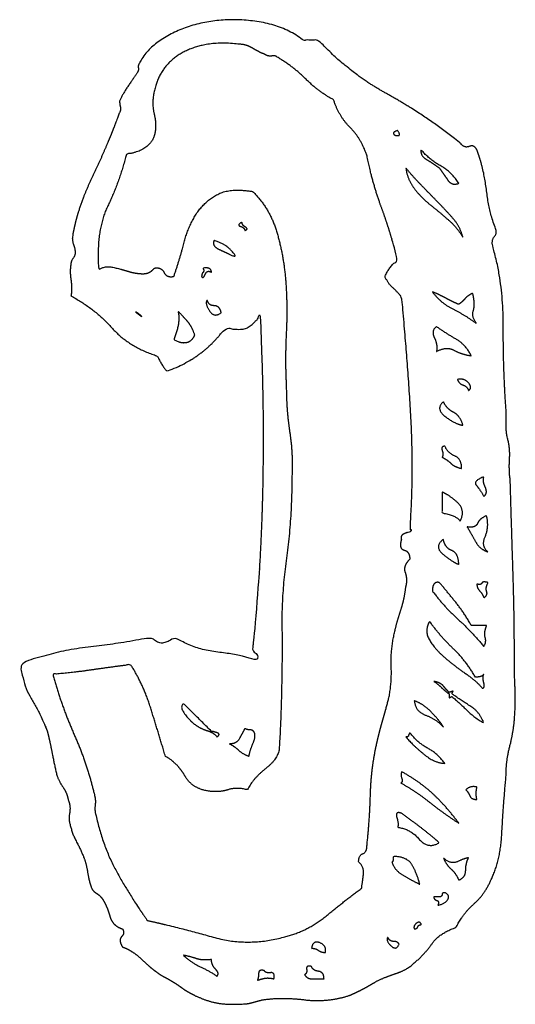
# Model space of a CAD drawing. Header units: millimetres. Extents: x 0 to 600, y 0 to 400.
# Tile 9 of 31: x 117.4 to 120.72, y 127.48 to 134.08. Entities that reach past the tile are written whole.
import ezdxf

# ---------------------------------------------------------------- set-up
doc = ezdxf.new("R2010")
doc.units = ezdxf.units.MM
doc.header["$MEASUREMENT"] = 0
doc.layers.add('EngraveText', color=5, linetype='Continuous')

msp = doc.modelspace()

# ---------------------------------------------------------------- linework, layer by layer
at = {"layer": 'EngraveText'}
for points, knots in [([(117.7413, 132.2304), (117.7509, 132.2768), (117.7415, 132.3374), (117.7321, 132.3979), (117.7413, 132.4447), (117.7413, 132.4636), (117.7553, 132.4821), (117.7693, 132.5007), (117.7693, 132.5195), (117.7693, 132.5471), (117.7601, 132.5705), (117.7509, 132.5939), (117.7509, 132.6219), (117.7789, 132.8082), (117.8861, 133.0319), (117.9932, 133.2556), (118.0676, 133.4607), (118.0772, 133.4795), (118.0724, 133.4981), (118.0676, 133.5167), (118.0676, 133.5355), (118.0864, 133.5818), (118.1284, 133.6424), (118.1704, 133.703), (118.1887, 133.731), (118.1984, 133.7498), (118.1935, 133.759), (118.1887, 133.7682), (118.1984, 133.787), (118.2543, 133.8989), (118.3895, 133.9735), (118.5246, 134.0481), (118.6829, 134.0712), (118.8413, 134.0944), (119.009, 134.0664), (119.1767, 134.0384), (119.2983, 133.9453), (119.3494, 133.9453), (119.4006, 133.9453), (119.5965, 133.731), (119.8574, 133.5864), (120.1183, 133.4419), (120.3514, 133.2556), (120.3794, 133.2184), (120.412, 133.2324), (120.4446, 133.2464), (120.4634, 133.2092), (120.5097, 133.0881), (120.5283, 132.9341), (120.5469, 132.7802), (120.5937, 132.6687), (120.5937, 132.6407), (120.5797, 132.6267), (120.5657, 132.6127), (120.5657, 132.5751), (120.6401, 132.3328), (120.6401, 132.0299), (120.6401, 131.7271), (120.6589, 131.466), (120.6589, 131.4196), (120.6589, 131.3682), (120.6589, 131.3168), (120.668, 131.2797), (120.6869, 131.2145), (120.6823, 131.1399), (120.6777, 131.0654), (120.6869, 130.9906), (120.696, 130.6831), (120.7054, 130.3894), (120.7148, 130.0958), (120.7148, 129.8255), (120.7148, 129.686), (120.7194, 129.5974), (120.724, 129.5088), (120.7148, 129.3877), (120.7057, 129.2945), (120.6823, 129.206), (120.6589, 129.1174), (120.6589, 129.0146), (120.6401, 128.8095), (120.6309, 128.6326), (120.6217, 128.4557), (120.5657, 128.3341), (120.5189, 128.2226), (120.4443, 128.1572), (120.3698, 128.0918), (120.3234, 127.9987), (120.2115, 127.9615), (120.1603, 127.8869), (120.1091, 127.8124), (120.016, 127.7376), (119.9784, 127.71), (119.9226, 127.6912), (119.8668, 127.6724), (119.8012, 127.6444), (119.7549, 127.6164), (119.7035, 127.5887), (119.6521, 127.5609), (119.6057, 127.5421), (119.4566, 127.4953), (119.3075, 127.5141), (119.1583, 127.5329), (119.0276, 127.5141), (118.9904, 127.5049), (118.9578, 127.4955), (118.9252, 127.4861), (118.8972, 127.4861), (118.7573, 127.4769), (118.6689, 127.5049), (118.5806, 127.5329), (118.5058, 127.5793), (118.4686, 127.6073), (118.4312, 127.6307), (118.3938, 127.654), (118.3567, 127.6724), (118.2823, 127.7192), (118.2215, 127.7798), (118.1607, 127.8404), (118.0864, 127.8683), (118.0584, 127.9147), (118.0818, 127.9381), (118.1052, 127.9615), (118.0864, 127.9895), (118.0212, 128.0083), (118.0026, 128.0735), (117.9841, 128.1386), (117.9561, 128.185), (117.9373, 128.213), (117.9139, 128.227), (117.8905, 128.241), (117.8813, 128.2598), (117.8625, 128.3066), (117.8533, 128.3671), (117.8441, 128.4277), (117.8253, 128.4741), (117.8069, 128.5209), (117.7789, 128.572), (117.7509, 128.6232), (117.7413, 128.67), (117.723, 128.7164), (117.7321, 128.7629), (117.7413, 128.8095), (117.723, 128.8563), (117.7133, 128.9027), (117.6902, 128.9355), (117.667, 128.9683), (117.6482, 129.0146), (117.6298, 129.0894), (117.6158, 129.164), (117.6018, 129.2386), (117.583, 129.3129), (117.5366, 129.4341), (117.4761, 129.532), (117.4155, 129.63), (117.4059, 129.7603), (117.5922, 129.8443), (117.8207, 129.8723), (118.0492, 129.9003), (118.2727, 129.9374), (118.3379, 129.9003), (118.3567, 129.9049), (118.3755, 129.9094), (118.4498, 129.9374), (118.5618, 129.8631), (118.7249, 129.8443), (118.888, 129.8255), (118.9904, 129.7883), (119, 129.8255), (118.9766, 129.8395), (118.9532, 129.8535), (118.9624, 129.8911), (119.0184, 130.4316), (119.0278, 130.9954), (119.0372, 131.5591), (119.0092, 132.1001), (118.9624, 132.0345), (118.9204, 132.0159), (118.8784, 131.9973), (118.7761, 132.0161), (118.627, 131.811), (118.3847, 131.7271), (118.3567, 131.7551), (118.3195, 131.8294), (118.1332, 131.8854), (118.0166, 132.0159), (117.9001, 132.1465), (117.7413, 132.2304)], [-93, -93, -93, -92, -92, -91, -91, -90, -90, -89, -89, -88, -88, -87, -87, -86, -86, -85, -85, -84, -84, -83, -83, -82, -82, -81, -81, -80, -80, -79, -79, -78, -78, -77, -77, -76, -76, -75, -75, -74, -74, -73, -73, -72, -72, -71, -71, -70, -70, -69, -69, -68, -68, -67, -67, -66, -66, -65, -65, -64, -64, -63, -63, -62, -62, -61, -61, -60, -60, -59, -59, -58, -58, -57, -57, -56, -56, -55, -55, -54, -54, -53, -53, -52, -52, -51, -51, -50, -50, -49, -49, -48, -48, -47, -47, -46, -46, -45, -45, -44, -44, -43, -43, -42, -42, -41, -41, -40, -40, -39, -39, -38, -38, -37, -37, -36, -36, -35, -35, -34, -34, -33, -33, -32, -32, -31, -31, -30, -30, -29, -29, -28, -28, -27, -27, -26, -26, -25, -25, -24, -24, -23, -23, -22, -22, -21, -21, -20, -20, -19, -19, -18, -18, -17, -17, -16, -16, -15, -15, -14, -14, -13, -13, -12, -12, -11, -11, -10, -10, -9, -9, -8, -8, -7, -7, -6, -6, -5, -5, -4, -4, -3, -3, -2, -2, -1, -1, 0, 0, 0]), ([(118.2998, 133.3024), (118.3186, 133.3675), (118.3, 133.4467), (118.2814, 133.5259), (118.2998, 133.6007), (118.337, 133.7778), (118.4909, 133.8615), (118.6449, 133.9453), (118.8684, 133.9173), (118.9152, 133.9173), (118.9617, 133.8893), (119.0083, 133.8613), (119.0363, 133.8521), (119.0643, 133.8338), (119.0875, 133.8384), (119.1107, 133.8429), (119.1203, 133.8338), (119.2318, 133.7682), (119.3158, 133.6844), (119.3997, 133.6007), (119.5021, 133.5447), (119.5397, 133.4327), (119.6143, 133.3581), (119.6888, 133.2836), (119.726, 133.1716), (119.7632, 132.9853), (119.8238, 132.8222), (119.8843, 132.659), (119.9311, 132.4727), (119.8751, 132.4259), (119.8471, 132.3608), (119.866, 132.3144), (119.8985, 132.2864), (119.9311, 132.2584), (119.9591, 132.2213), (119.9963, 131.839), (120.0195, 131.4428), (120.0426, 131.0465), (120.0151, 130.6739), (120.0426, 130.6551), (119.9963, 130.6459), (119.9499, 130.6368), (119.9591, 130.5991), (119.9407, 130.534), (119.9779, 130.5246), (120.0151, 130.5152), (120.0151, 130.4688), (119.9683, 130.422), (119.9847, 130.3754), (120.0011, 130.3289), (119.9871, 130.2825), (119.9779, 130.1985), (119.9497, 130.1146), (119.9215, 130.0306), (119.9031, 129.9374), (119.8843, 129.8351), (119.8889, 129.7417), (119.8935, 129.6484), (119.8751, 129.546), (119.8563, 129.4717), (119.8332, 129.3923), (119.81, 129.3129), (119.7912, 129.2289), (119.754, 129.0614), (119.7494, 128.8889), (119.7448, 128.7164), (119.726, 128.5489), (119.726, 128.5021), (119.698, 128.4927), (119.67, 128.4833), (119.67, 128.4369), (119.7072, 128.4089), (119.7026, 128.3577), (119.698, 128.3066), (119.6888, 128.2598), (119.5861, 128.185), (119.4555, 128.0778), (119.325, 127.9707), (119.1666, 127.9335), (118.9243, 127.8683), (118.6961, 127.9335), (118.4678, 127.9987), (118.2535, 128.0455), (118.1415, 128.2038), (118.0483, 128.3715), (117.9552, 128.5392), (117.9084, 128.7535), (117.8992, 128.7815), (117.9038, 128.8189), (117.9084, 128.8563), (117.8992, 128.8843), (117.8524, 129.0894), (117.7638, 129.2897), (117.6753, 129.49), (117.6193, 129.6951), (117.7404, 129.7043), (117.871, 129.7231), (118.0015, 129.7419), (118.1415, 129.7603), (118.2255, 129.63), (118.2766, 129.4669), (118.3278, 129.3037), (118.3746, 129.1454), (118.4581, 129.0986), (118.5049, 129.0146), (118.5517, 128.9307), (118.6633, 128.9123), (118.738, 128.9027), (118.794, 128.9215), (118.85, 128.9403), (118.9243, 128.9215), (118.9615, 128.9963), (119.0501, 129.066), (119.1386, 129.1358), (119.1386, 129.2106), (119.1483, 129.3689), (119.1529, 129.56), (119.1575, 129.7511), (119.1575, 129.9466), (119.1483, 130.1985), (119.1854, 130.4642), (119.2226, 130.7299), (119.2226, 131.0094), (119.2318, 131.1677), (119.2086, 131.3168), (119.1854, 131.466), (119.1854, 131.6247), (119.1758, 131.8018), (119.1852, 131.9836), (119.1946, 132.1653), (119.1806, 132.3376), (119.1666, 132.5099), (119.1201, 132.6639), (119.0735, 132.8178), (118.9615, 132.9293), (118.8124, 132.9573), (118.7238, 132.9107), (118.6353, 132.8642), (118.5795, 132.7756), (118.5237, 132.687), (118.4957, 132.5753), (118.4678, 132.4636), (118.4306, 132.3608), (118.3838, 132.3516), (118.3652, 132.3888), (118.3466, 132.4259), (118.2998, 132.4168), (118.2718, 132.3796), (118.2252, 132.3796), (118.1787, 132.3796), (118.1321, 132.3936), (118.0855, 132.4076), (118.0295, 132.4216), (117.9736, 132.4356), (117.9272, 132.4076), (117.9084, 132.6687), (117.9876, 132.8316), (118.0667, 132.9945), (118.1135, 133.1812), (118.2626, 133.1996), (118.2998, 133.3024)], [0, 0, 0, 1, 1, 2, 2, 3, 3, 4, 4, 5, 5, 6, 6, 7, 7, 8, 8, 9, 9, 10, 10, 11, 11, 12, 12, 13, 13, 14, 14, 15, 15, 16, 16, 17, 17, 18, 18, 19, 19, 20, 20, 21, 21, 22, 22, 23, 23, 24, 24, 25, 25, 26, 26, 27, 27, 28, 28, 29, 29, 30, 30, 31, 31, 32, 32, 33, 33, 34, 34, 35, 35, 36, 36, 37, 37, 38, 38, 39, 39, 40, 40, 41, 41, 42, 42, 43, 43, 44, 44, 45, 45, 46, 46, 47, 47, 48, 48, 49, 49, 50, 50, 51, 51, 52, 52, 53, 53, 54, 54, 55, 55, 56, 56, 57, 57, 58, 58, 59, 59, 60, 60, 61, 61, 62, 62, 63, 63, 64, 64, 65, 65, 66, 66, 67, 67, 68, 68, 69, 69, 70, 70, 71, 71, 72, 72, 73, 73, 74, 74, 75, 75, 76, 76, 77, 77, 78, 78, 79, 79, 80, 80, 80]), ([(119.932, 133.3396), (119.9508, 133.3116), (119.9414, 133.307), (119.932, 133.3024), (119.918, 133.307), (119.904, 133.3116), (119.904, 133.321), (119.904, 133.3304), (119.932, 133.3396)], [0, 0, 0, 1, 1, 2, 2, 3, 3, 4, 4, 4]), ([(120.3414, 132.9853), (120.295, 132.9669), (120.267, 133.0087), (120.239, 133.0505), (120.211, 133.0881), (120.1738, 133.1161), (120.1273, 133.1438), (120.0807, 133.1716), (120.0899, 133.2092), (120.1459, 133.1436), (120.2204, 133.1019), (120.295, 133.0601), (120.3414, 132.9853)], [0, 0, 0, 1, 1, 2, 2, 3, 3, 4, 4, 5, 5, 6, 6, 6]), ([(120.1966, 132.8642), (120.2513, 132.8082), (120.3013, 132.7522), (120.3514, 132.6962), (120.3698, 132.6219), (120.3335, 132.687), (120.2742, 132.7384), (120.215, 132.7898), (120.1511, 132.841), (120.0873, 132.8922), (120.0418, 132.9527), (119.9963, 133.0133), (119.9871, 133.0881), (120.0326, 133.0321), (120.0873, 132.9761), (120.1419, 132.9201), (120.1966, 132.8642)], [0, 0, 0, 1, 1, 2, 2, 3, 3, 4, 4, 5, 5, 6, 6, 7, 7, 8, 8, 8]), ([(118.9069, 132.6687), (118.9069, 132.687), (118.8789, 132.6964), (118.8509, 132.7058), (118.888, 132.7242), (118.888, 132.7058), (118.9114, 132.6918), (118.9348, 132.6779), (118.9069, 132.6687)], [0, 0, 0, 1, 1, 2, 2, 3, 3, 4, 4, 4]), ([(118.8045, 132.5471), (118.8789, 132.4727), (118.8045, 132.5099), (118.7857, 132.5195), (118.7345, 132.5427), (118.6834, 132.5659), (118.7017, 132.6031), (118.7765, 132.5751), (118.8045, 132.5471)], [0, 0, 0, 1, 1, 2, 2, 3, 3, 4, 4, 4]), ([(118.6178, 132.3608), (118.6178, 132.3796), (118.6272, 132.3888), (118.6366, 132.3979), (118.6274, 132.4168), (118.6834, 132.4259), (118.6834, 132.3888), (118.6554, 132.4076), (118.6414, 132.375), (118.6274, 132.3424), (118.6178, 132.3608)], [0, 0, 0, 1, 1, 2, 2, 3, 3, 4, 4, 5, 5, 5]), ([(120.3414, 132.1745), (120.3693, 132.1933), (120.3833, 132.2119), (120.3973, 132.2304), (120.4349, 132.2488), (120.4533, 132.1745), (120.4393, 132.1325), (120.4253, 132.0905), (120.4629, 132.0441), (120.3881, 132.1001), (120.3042, 132.1419), (120.2202, 132.1836), (120.1647, 132.2584), (120.211, 132.2396), (120.253, 132.2165), (120.295, 132.1933), (120.3414, 132.1745)], [0, 0, 0, 1, 1, 2, 2, 3, 3, 4, 4, 5, 5, 6, 6, 7, 7, 8, 8, 8]), ([(118.7485, 132.1185), (118.7017, 132.0813), (118.6692, 132.1325), (118.6366, 132.1836), (118.6554, 132.2025), (118.6646, 132.1653), (118.7017, 132.1653), (118.7389, 132.1653), (118.7485, 132.1185)], [0, 0, 0, 1, 1, 2, 2, 3, 3, 4, 4, 4]), ([(118.18, 132.1185), (118.1704, 132.1277), (118.1844, 132.1185), (118.1984, 132.1093), (118.2078, 132.0999), (118.2125, 132.0952), (118.2172, 132.0905), (118.1986, 132.1045), (118.18, 132.1185)], [-4, -4, -4, -3, -3, -2, -2, -1, -1, 0, 0, 0]), ([(118.5714, 131.9693), (118.5526, 131.923), (118.5106, 131.9182), (118.4686, 131.9134), (118.4315, 131.9414), (118.4783, 132.0533), (118.4594, 132.1277), (118.4966, 132.0905), (118.5246, 132.0579), (118.5526, 132.0253), (118.5714, 131.9693)], [0, 0, 0, 1, 1, 2, 2, 3, 3, 4, 4, 5, 5, 5]), ([(120.4258, 131.8294), (120.3602, 131.839), (120.309, 131.867), (120.2578, 131.895), (120.1922, 131.8574), (120.2014, 131.9042), (120.1782, 131.9508), (120.155, 131.9973), (120.1922, 132.0253), (120.2578, 131.9785), (120.3232, 131.9414), (120.3886, 131.9042), (120.4258, 131.8294)], [0, 0, 0, 1, 1, 2, 2, 3, 3, 4, 4, 5, 5, 6, 6, 6]), ([(120.4074, 131.5967), (120.3982, 131.6247), (120.3702, 131.6339), (120.3422, 131.6431), (120.333, 131.6711), (120.3794, 131.6803), (120.4074, 131.6477), (120.4354, 131.6151), (120.4074, 131.5967)], [0, 0, 0, 1, 1, 2, 2, 3, 3, 4, 4, 4]), ([(120.3698, 131.3636), (120.3142, 131.3728), (120.2489, 131.4242), (120.1835, 131.4756), (120.2394, 131.5219), (120.2583, 131.4756), (120.3048, 131.4522), (120.3514, 131.4288), (120.3698, 131.3636)], [0, 0, 0, 1, 1, 2, 2, 3, 3, 4, 4, 4]), ([(120.361, 131.0745), (120.3142, 131.0837), (120.2911, 131.1071), (120.2679, 131.1305), (120.2303, 131.1493), (120.2399, 131.1677), (120.2305, 131.1957), (120.2211, 131.2237), (120.2491, 131.2237), (120.2679, 131.1773), (120.3145, 131.1585), (120.361, 131.1397), (120.361, 131.0745)], [0, 0, 0, 1, 1, 2, 2, 3, 3, 4, 4, 5, 5, 6, 6, 6]), ([(120.5102, 130.8882), (120.4822, 130.935), (120.4588, 130.9628), (120.4354, 130.9906), (120.5102, 131.0186), (120.5005, 130.9906), (120.5194, 130.9488), (120.5382, 130.907), (120.5102, 130.8882)], [0, 0, 0, 1, 1, 2, 2, 3, 3, 4, 4, 4]), ([(120.3514, 130.7203), (120.333, 130.7579), (120.2303, 130.7763), (120.2303, 130.8462), (120.2303, 130.9162), (120.2771, 130.8974), (120.333, 130.8462), (120.389, 130.7951), (120.3514, 130.7203)], [0, 0, 0, 1, 1, 2, 2, 3, 3, 4, 4, 4]), ([(120.5377, 130.5152), (120.4817, 130.534), (120.4537, 130.5854), (120.4258, 130.6368), (120.3978, 130.6831), (120.4537, 130.6739), (120.4677, 130.7065), (120.4817, 130.7391), (120.5281, 130.7579), (120.5469, 130.6831), (120.5187, 130.6179), (120.4905, 130.5528), (120.5377, 130.5152)], [0, 0, 0, 1, 1, 2, 2, 3, 3, 4, 4, 5, 5, 6, 6, 6]), ([(120.3414, 130.4316), (120.295, 130.45), (120.2344, 130.5014), (120.1738, 130.5528), (120.239, 130.5991), (120.2482, 130.5432), (120.2948, 130.5246), (120.3414, 130.506), (120.3414, 130.4316)], [0, 0, 0, 1, 1, 2, 2, 3, 3, 4, 4, 4]), ([(120.4258, 130.0214), (120.4771, 130.0214), (120.5285, 130.0214), (120.5097, 129.9746), (120.5191, 129.942), (120.5285, 129.9094), (120.5097, 129.8815), (120.4258, 129.9842), (120.3326, 130.068), (120.2394, 130.1517), (120.1651, 130.2545), (120.1651, 130.3197), (120.2115, 130.3105), (120.2674, 130.2449), (120.3234, 130.1751), (120.3794, 130.1054), (120.4258, 130.0214)], [0, 0, 0, 1, 1, 2, 2, 3, 3, 4, 4, 5, 5, 6, 6, 7, 7, 8, 8, 8]), ([(120.5102, 130.2077), (120.5005, 130.2357), (120.482, 130.2543), (120.4634, 130.2729), (120.4634, 130.3009), (120.4914, 130.2917), (120.496, 130.3057), (120.5005, 130.3197), (120.5382, 130.3105), (120.5194, 130.2729), (120.5288, 130.2497), (120.5382, 130.2265), (120.5102, 130.2077)], [0, 0, 0, 1, 1, 2, 2, 3, 3, 4, 4, 5, 5, 6, 6, 6]), ([(120.4533, 129.6763), (120.5001, 129.6763), (120.5093, 129.6951), (120.5001, 129.6763), (120.5093, 129.6392), (120.5185, 129.602), (120.5001, 129.602), (120.4629, 129.6484), (120.3884, 129.6997), (120.3138, 129.7511), (120.2484, 129.8071), (120.183, 129.8631), (120.1459, 129.9237), (120.1087, 129.9842), (120.1459, 130.0494), (120.2206, 129.9466), (120.3044, 129.8675), (120.3881, 129.7883), (120.4533, 129.6763)], [0, 0, 0, 1, 1, 2, 2, 3, 3, 4, 4, 5, 5, 6, 6, 7, 7, 8, 8, 9, 9, 9]), ([(120.2766, 129.5648), (120.2486, 129.5832), (120.2255, 129.6066), (120.2023, 129.63), (120.1743, 129.6484), (120.2206, 129.6392), (120.2394, 129.616), (120.2583, 129.5928), (120.2766, 129.574), (120.2906, 129.5786), (120.3046, 129.5832), (120.3, 129.574), (120.2954, 129.5648), (120.3606, 129.518), (120.4212, 129.4808), (120.4817, 129.4437), (120.5097, 129.3689), (120.4446, 129.4061), (120.398, 129.4526), (120.3514, 129.4992), (120.2954, 129.546), (120.286, 129.5414), (120.2766, 129.5368), (120.2766, 129.5508), (120.2766, 129.5648)], [0, 0, 0, 1, 1, 2, 2, 3, 3, 4, 4, 5, 5, 6, 6, 7, 7, 8, 8, 9, 9, 10, 10, 11, 11, 12, 12, 12]), ([(120.239, 129.3409), (120.19, 129.3969), (120.1214, 129.4203), (120.0527, 129.4437), (120.0431, 129.518), (120.1017, 129.4992), (120.1605, 129.4386), (120.2193, 129.3781), (120.239, 129.3409)], [0, 0, 0, 1, 1, 2, 2, 3, 3, 4, 4, 4]), ([(118.6834, 129.3129), (118.6926, 129.3129), (118.7205, 129.3037), (118.7485, 129.2945), (118.7205, 129.2757), (118.7017, 129.3037), (118.6552, 129.3177), (118.6086, 129.3317), (118.5714, 129.3597), (118.5342, 129.3877), (118.5014, 129.4343), (118.4686, 129.4808), (118.4966, 129.4992), (118.59, 129.4061), (118.6834, 129.3129)], [0, 0, 0, 1, 1, 2, 2, 3, 3, 4, 4, 5, 5, 6, 6, 7, 7, 7]), ([(118.972, 129.3037), (118.9816, 129.2757), (118.9628, 129.2337), (118.944, 129.1918), (118.9348, 129.1454), (118.888, 129.1638), (118.8649, 129.1872), (118.8417, 129.2106), (118.8045, 129.2289), (118.8509, 129.2289), (118.8695, 129.2617), (118.888, 129.2945), (118.9069, 129.3317), (118.9257, 129.3225), (118.9442, 129.3225), (118.9628, 129.3225), (118.972, 129.3037)], [0, 0, 0, 1, 1, 2, 2, 3, 3, 4, 4, 5, 5, 6, 6, 7, 7, 8, 8, 8]), ([(120.2482, 129.0986), (120.183, 129.0986), (120.1085, 129.1592), (120.0339, 129.2198), (119.9871, 129.2757), (120.0055, 129.2757), (120.0055, 129.2851), (120.0055, 129.2945), (120.0151, 129.3037), (120.0619, 129.2386), (120.1316, 129.2012), (120.2014, 129.1638), (120.2482, 129.0986)], [0, 0, 0, 1, 1, 2, 2, 3, 3, 4, 4, 5, 5, 6, 6, 6]), ([(120.3418, 128.698), (120.2394, 128.7632), (120.1463, 128.8377), (120.0531, 128.9123), (119.9504, 128.9683), (119.9692, 128.9683), (119.9598, 128.9963), (119.9504, 129.0243), (119.96, 129.0426), (120.0903, 128.9683), (120.1743, 128.8889), (120.2583, 128.8095), (120.3418, 128.698)], [0, 0, 0, 1, 1, 2, 2, 3, 3, 4, 4, 5, 5, 6, 6, 6]), ([(120.4634, 128.8563), (120.4262, 128.8563), (120.4168, 128.8795), (120.4074, 128.9027), (120.389, 128.9215), (120.417, 128.9495), (120.4634, 128.9403), (120.4542, 128.8935), (120.4634, 128.8563)], [0, 0, 0, 1, 1, 2, 2, 3, 3, 4, 4, 4]), ([(119.9595, 128.7632), (120.0247, 128.7164), (120.0853, 128.6698), (120.1459, 128.6232), (120.211, 128.5672), (120.1367, 128.5209), (120.0761, 128.5906), (120.0155, 128.6604), (119.9316, 128.67), (119.9407, 128.6884), (119.9267, 128.735), (119.9128, 128.7815), (119.9595, 128.7632)], [0, 0, 0, 1, 1, 2, 2, 3, 3, 4, 4, 5, 5, 6, 6, 6]), ([(120.0803, 128.2878), (120.0243, 128.3158), (119.9683, 128.3483), (119.9123, 128.3809), (119.8935, 128.4369), (119.9031, 128.4369), (119.9031, 128.4741), (119.9963, 128.4741), (120.0289, 128.4181), (120.0614, 128.3621), (120.0803, 128.2878)], [0, 0, 0, 1, 1, 2, 2, 3, 3, 4, 4, 5, 5, 5]), ([(120.3414, 128.3158), (120.323, 128.3621), (120.2904, 128.3901), (120.2578, 128.4181), (120.239, 128.4649), (120.2858, 128.4181), (120.337, 128.4415), (120.3881, 128.4649), (120.407, 128.4649), (120.3881, 128.4277), (120.3881, 128.3809), (120.3881, 128.3341), (120.3414, 128.3158)], [0, 0, 0, 1, 1, 2, 2, 3, 3, 4, 4, 5, 5, 6, 6, 6]), ([(120.2023, 128.1478), (120.2119, 128.1758), (120.1933, 128.1804), (120.1747, 128.185), (120.1747, 128.2038), (120.1931, 128.2038), (120.2117, 128.2038), (120.2303, 128.2038), (120.2303, 128.2226), (120.2303, 128.2318), (120.2491, 128.2318), (120.2862, 128.213), (120.2677, 128.1852), (120.2491, 128.1574), (120.2023, 128.1478)], [0, 0, 0, 1, 1, 2, 2, 3, 3, 4, 4, 5, 5, 6, 6, 7, 7, 7]), ([(120.044, 127.9895), (120.0348, 128.0083), (120.0579, 128.0269), (120.0811, 128.0455), (120.0908, 128.0175), (120.0719, 128.0175), (120.0674, 128.0035), (120.0628, 127.9895), (120.044, 127.9895)], [0, 0, 0, 1, 1, 2, 2, 3, 3, 4, 4, 4]), ([(119.4474, 127.8312), (119.4194, 127.8312), (119.4008, 127.8452), (119.3822, 127.8592), (119.3543, 127.8592), (119.3634, 127.9147), (119.4102, 127.8961), (119.457, 127.8775), (119.4474, 127.8312)], [0, 0, 0, 1, 1, 2, 2, 3, 3, 4, 4, 4]), ([(119.9416, 127.8867), (119.9228, 127.8404), (119.8856, 127.8775), (119.8485, 127.9147), (119.8668, 127.9335), (119.8765, 127.9055), (119.9042, 127.9055), (119.932, 127.9055), (119.9416, 127.8867)], [0, 0, 0, 1, 1, 2, 2, 3, 3, 4, 4, 4]), ([(118.7205, 127.6724), (118.6646, 127.71), (118.604, 127.7378), (118.5434, 127.7656), (118.4966, 127.8124), (118.5434, 127.8032), (118.5854, 127.7892), (118.6274, 127.7752), (118.6834, 127.7844), (118.6834, 127.7472), (118.7111, 127.7192), (118.7389, 127.6912), (118.7205, 127.6724)], [0, 0, 0, 1, 1, 2, 2, 3, 3, 4, 4, 5, 5, 6, 6, 6]), ([(119.4382, 127.654), (119.3914, 127.654), (119.3589, 127.654), (119.3263, 127.654), (119.3079, 127.682), (119.3263, 127.6912), (119.3217, 127.7192), (119.3171, 127.7472), (119.3543, 127.7376), (119.3634, 127.71), (119.4008, 127.7052), (119.4382, 127.7004), (119.4382, 127.654)], [0, 0, 0, 1, 1, 2, 2, 3, 3, 4, 4, 5, 5, 6, 6, 6]), ([(119.1028, 127.654), (119.0652, 127.6632), (119.042, 127.6586), (119.0188, 127.654), (118.9908, 127.6444), (119, 127.6632), (119, 127.6912), (119, 127.7192), (119.0372, 127.71), (119.0468, 127.6912), (119.0794, 127.6958), (119.112, 127.7004), (119.1028, 127.654)], [0, 0, 0, 1, 1, 2, 2, 3, 3, 4, 4, 5, 5, 6, 6, 6])]:
    msp.add_open_spline(points, degree=2, knots=knots, dxfattribs=at)

doc.saveas('drawing.dxf')
